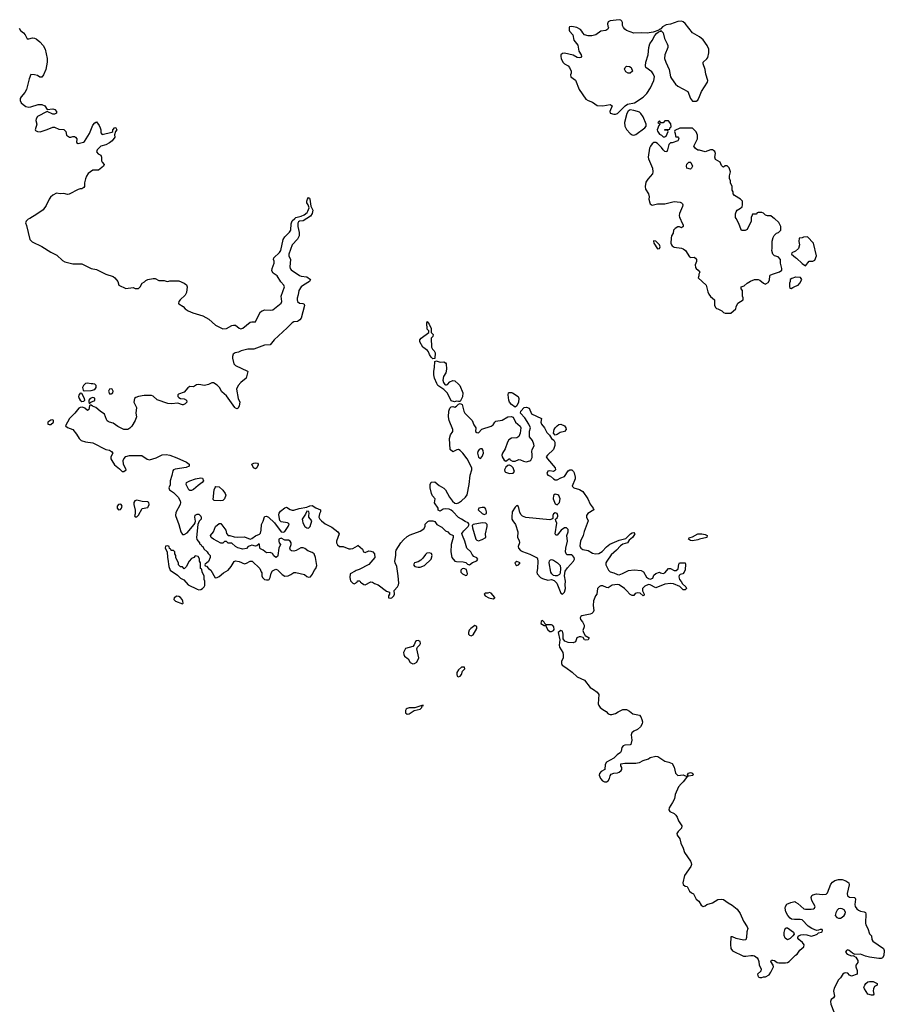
# Model space of a CAD drawing. Header units: inches. Extents: x 2106670 to 2322961, y 36024 to 224899.
# Tile 234 of 256: x 2281508 to 2290971, y 151401 to 162174. Entities that reach past the tile are written whole.
import ezdxf

# ---------------------------------------------------------------- set-up
doc = ezdxf.new("R2010")
doc.units = ezdxf.units.IN
doc.header["$MEASUREMENT"] = 0
for name, color, linetype in [('C2185', 7, 'Continuous'), ('C2186', 7, 'Continuous'), ('C2195', 7, 'Continuous')]:
    doc.layers.add(name, color=color, linetype=linetype)

msp = doc.modelspace()

# ---------------------------------------------------------------- linework, layer by layer
at = {"layer": 'C2185', "color": 5}
for points, elevation in [([(2281618, 160000), (2281601, 159990), (2281578, 159970), (2281571, 159950), (2281583, 159923), (2281621, 159770), (2281644, 159744), (2281750, 159694), (2281851, 159630), (2281916, 159596), (2281978, 159538), (2282004, 159524), (2282090, 159503), (2282190, 159503), (2282290, 159451), (2282350, 159439), (2282450, 159388), (2282530, 159363), (2282551, 159350), (2282581, 159310), (2282592, 159270), (2282670, 159231), (2282750, 159242), (2282772, 159232), (2282810, 159232), (2282828, 159250), (2282848, 159290), (2282875, 159305), (2282890, 159322), (2282910, 159331), (2282970, 159342), (2282990, 159342), (2283030, 159322), (2283090, 159322), (2283112, 159312), (2283130, 159311), (2283150, 159318), (2283250, 159315), (2283310, 159291), (2283334, 159274), (2283343, 159250), (2283334, 159190), (2283320, 159160), (2283263, 159110), (2283251, 159090), (2283247, 159070), (2283250, 159066), (2283296, 159036), (2283321, 159010), (2283351, 158990), (2283405, 158965), (2283513, 158933), (2283577, 158897), (2283650, 158830), (2283730, 158792), (2283770, 158795), (2283830, 158827), (2283850, 158833), (2283870, 158830), (2283910, 158799), (2283930, 158793), (2283950, 158800), (2284030, 158863), (2284050, 158867), (2284090, 158867), (2284129, 158951), (2284144, 158976), (2284161, 158990), (2284190, 158999), (2284250, 158996), (2284279, 159001), (2284369, 159071), (2284376, 159090), (2284371, 159150), (2284407, 159250), (2284399, 159270), (2284365, 159305), (2284325, 159370), (2284282, 159402), (2284267, 159427), (2284271, 159450), (2284293, 159510), (2284292, 159532), (2284285, 159550), (2284289, 159570), (2284350, 159626), (2284367, 159650), (2284393, 159770), (2284410, 159798), (2284462, 159850), (2284475, 159870), (2284478, 159942), (2284490, 159972), (2284519, 160000)], 20), ([(2284652, 160000), (2284610, 159975), (2284571, 159969), (2284558, 159962), (2284551, 159949), (2284551, 159910), (2284567, 159847), (2284568, 159810), (2284550, 159774), (2284490, 159710), (2284454, 159610), (2284453, 159590), (2284472, 159550), (2284465, 159470), (2284469, 159450), (2284478, 159438), (2284570, 159376), (2284590, 159369), (2284650, 159361), (2284691, 159330), (2284681, 159310), (2284613, 159270), (2284589, 159250), (2284562, 159210), (2284556, 159164), (2284546, 159126), (2284545, 159110), (2284550, 159091), (2284570, 159074), (2284607, 159067), (2284620, 159060), (2284625, 159045), (2284588, 158910), (2284575, 158890), (2284561, 158879), (2284547, 158873), (2284510, 158868), (2284490, 158858), (2284437, 158803), (2284293, 158670), (2284250, 158616), (2284188, 158612), (2284070, 158568), (2284005, 158570), (2283934, 158550), (2283903, 158537), (2283865, 158530), (2283844, 158516), (2283836, 158490), (2283837, 158470), (2283851, 158410), (2283871, 158390), (2284002, 158330), (2284004, 158324), (2283987, 158250), (2283930, 158203), (2283898, 158170), (2283883, 158130), (2283898, 158030), (2283916, 157990), (2283911, 157949), (2283898, 157922), (2283890, 157918), (2283870, 157922), (2283862, 157930), (2283770, 158059), (2283722, 158102), (2283694, 158150), (2283670, 158174), (2283630, 158202), (2283610, 158202), (2283576, 158184), (2283545, 158175), (2283530, 158172), (2283470, 158184), (2283442, 158179), (2283410, 158158), (2283370, 158159), (2283350, 158146), (2283310, 158097), (2283245, 158075), (2283240, 158070), (2283241, 158050), (2283250, 158041), (2283270, 158030), (2283310, 158027), (2283335, 158010), (2283336, 157990), (2283319, 157970), (2283299, 157961), (2283290, 157960), (2283238, 157978), (2283170, 157972), (2283130, 157975), (2283014, 158014), (2282970, 158053), (2282950, 158063), (2282870, 158062), (2282810, 158052), (2282779, 158041), (2282766, 158030), (2282759, 157990), (2282787, 157930), (2282779, 157870), (2282787, 157830), (2282771, 157790), (2282735, 157725), (2282715, 157705), (2282691, 157689), (2282650, 157689), (2282582, 157722), (2282530, 157761), (2282490, 157769), (2282477, 157777), (2282465, 157785), (2282458, 157798), (2282437, 157857), (2282389, 157890), (2282342, 157930), (2282305, 157945), (2282290, 157958), (2282282, 157958), (2282272, 157948), (2282265, 157910), (2282250, 157899), (2282223, 157923), (2282195, 157935), (2282170, 157932), (2282157, 157923), (2282112, 157868), (2282054, 157810), (2282011, 157730), (2282033, 157713), (2282091, 157690), (2282130, 157639), (2282159, 157590), (2282183, 157570), (2282230, 157555), (2282310, 157543), (2282453, 157473), (2282490, 157463), (2282515, 157450), (2282527, 157430), (2282506, 157390), (2282506, 157370), (2282516, 157350), (2282545, 157305), (2282601, 157261), (2282630, 157232), (2282650, 157230), (2282673, 157250), (2282645, 157310), (2282641, 157350), (2282648, 157370), (2282670, 157395), (2282710, 157406), (2282845, 157405), (2282904, 157364), (2282930, 157359), (2283001, 157379), (2283066, 157414), (2283110, 157417), (2283150, 157411), (2283230, 157379), (2283333, 157333), (2283362, 157310), (2283365, 157290), (2283330, 157273), (2283210, 157255), (2283193, 157247), (2283183, 157237), (2283174, 157186), (2283155, 157130), (2283157, 157084), (2283139, 157050), (2283147, 157030), (2283190, 157000), (2283242, 156950), (2283265, 156910), (2283268, 156890), (2283263, 156870), (2283219, 156781), (2283215, 156750), (2283250, 156650), (2283272, 156572), (2283290, 156543), (2283310, 156541), (2283340, 156560), (2283418, 156650), (2283429, 156670), (2283433, 156687), (2283424, 156730), (2283430, 156752), (2283450, 156765), (2283470, 156765), (2283490, 156742), (2283495, 156730), (2283493, 156710), (2283474, 156686), (2283458, 156650), (2283444, 156510), (2283448, 156488), (2283475, 156450), (2283478, 156438), (2283491, 156430), (2283497, 156417), (2283511, 156410), (2283525, 156385), (2283562, 156350), (2283572, 156332), (2283594, 156310), (2283592, 156288), (2283573, 156247), (2283553, 156227), (2283538, 156222), (2283534, 156210), (2283538, 156198), (2283553, 156193), (2283574, 156170), (2283602, 156150), (2283646, 156066), (2283670, 156071), (2283690, 156083), (2283739, 156121), (2283789, 156150), (2283824, 156190), (2283855, 156245), (2283870, 156252), (2283910, 156246), (2283970, 156221), (2283990, 156226), (2284030, 156251), (2284051, 156251), (2284138, 156170), (2284150, 156134), (2284160, 156120), (2284158, 156090), (2284165, 156070), (2284187, 156050), (2284210, 156044), (2284230, 156045), (2284237, 156050), (2284249, 156070), (2284261, 156119), (2284275, 156145), (2284310, 156161), (2284330, 156156), (2284382, 156102), (2284410, 156086), (2284447, 156090), (2284477, 156103), (2284510, 156124), (2284530, 156125), (2284624, 156104), (2284650, 156083), (2284670, 156075), (2284690, 156079), (2284714, 156106), (2284732, 156148), (2284750, 156171), (2284759, 156201), (2284747, 156290), (2284730, 156330), (2284710, 156346), (2284663, 156363), (2284630, 156388), (2284610, 156395), (2284585, 156395), (2284534, 156366), (2284510, 156360), (2284484, 156364), (2284474, 156370), (2284464, 156390), (2284480, 156430), (2284478, 156450), (2284468, 156468), (2284450, 156480), (2284410, 156480), (2284370, 156500), (2284346, 156490), (2284343, 156470), (2284348, 156450), (2284363, 156430), (2284344, 156390), (2284334, 156310), (2284330, 156302), (2284310, 156289), (2284290, 156309), (2284274, 156334), (2284250, 156344), (2284210, 156341), (2284174, 156370), (2284143, 156383), (2284135, 156390), (2284134, 156430), (2284130, 156438), (2284102, 156418), (2284090, 156415), (2284050, 156424), (2284030, 156419), (2284010, 156409), (2283990, 156389), (2283950, 156379), (2283894, 156394), (2283869, 156409), (2283830, 156446), (2283790, 156446), (2283770, 156466), (2283750, 156466), (2283730, 156446), (2283710, 156448), (2283629, 156490), (2283605, 156510), (2283598, 156530), (2283628, 156572), (2283651, 156629), (2283690, 156661), (2283710, 156663), (2283766, 156590), (2283771, 156551), (2283790, 156532), (2283810, 156531), (2283855, 156515), (2283890, 156511), (2283970, 156517), (2284030, 156491), (2284050, 156496), (2284090, 156527), (2284134, 156545), (2284144, 156556), (2284152, 156588), (2284154, 156650), (2284173, 156687), (2284187, 156733), (2284190, 156738), (2284210, 156741), (2284231, 156730), (2284298, 156670), (2284370, 156572), (2284394, 156566), (2284410, 156573), (2284448, 156630), (2284456, 156656), (2284447, 156667), (2284438, 156670), (2284370, 156678), (2284354, 156694), (2284345, 156755), (2284347, 156773), (2284364, 156796), (2284410, 156832), (2284430, 156842), (2284470, 156814), (2284490, 156807), (2284510, 156807), (2284566, 156826), (2284650, 156842), (2284684, 156856), (2284710, 156858), (2284750, 156833), (2284801, 156810), (2284802, 156790), (2284790, 156769), (2284784, 156730), (2284793, 156710), (2284810, 156691), (2284850, 156657), (2284923, 156623), (2284991, 156570), (2285005, 156550), (2284975, 156470), (2284974, 156450), (2284987, 156427), (2285010, 156411), (2285050, 156410), (2285110, 156386), (2285130, 156385), (2285153, 156387), (2285204, 156416), (2285210, 156423), (2285261, 156381), (2285272, 156350), (2285290, 156344), (2285330, 156361), (2285350, 156359), (2285372, 156350), (2285391, 156330), (2285395, 156290), (2285330, 156213), (2285222, 156158), (2285190, 156148), (2285181, 156139), (2285127, 156110), (2285121, 156070), (2285130, 156034), (2285154, 156010), (2285170, 156002), (2285202, 156018), (2285207, 156033), (2285230, 156034), (2285238, 156018), (2285250, 156014), (2285273, 155993), (2285290, 155992), (2285350, 156022), (2285370, 156018), (2285390, 156005), (2285430, 155991), (2285521, 155921), (2285555, 155910), (2285556, 155890), (2285545, 155870), (2285546, 155850), (2285564, 155844), (2285581, 155850), (2285603, 155870), (2285612, 155890), (2285606, 155930), (2285643, 155970), (2285653, 155990), (2285656, 156010), (2285652, 156090), (2285636, 156190), (2285617, 156230), (2285613, 156250), (2285625, 156310), (2285624, 156350), (2285629, 156370), (2285679, 156450), (2285710, 156483), (2285750, 156518), (2285782, 156538), (2285890, 156578), (2285930, 156602), (2285946, 156630), (2285947, 156653), (2285976, 156684), (2285990, 156692), (2286030, 156692), (2286050, 156682), (2286074, 156650), (2286130, 156622), (2286170, 156582), (2286194, 156570), (2286214, 156550), (2286251, 156531), (2286251, 156510), (2286231, 156430), (2286227, 156350), (2286237, 156290), (2286270, 156251), (2286290, 156244), (2286363, 156243), (2286390, 156235), (2286410, 156218), (2286430, 156211), (2286464, 156236), (2286510, 156252), (2286524, 156270), (2286510, 156286), (2286480, 156300), (2286461, 156321), (2286445, 156350), (2286401, 156390), (2286381, 156470), (2286353, 156530), (2286349, 156551), (2286370, 156582), (2286418, 156630), (2286428, 156650), (2286418, 156670), (2286382, 156682), (2286342, 156710), (2286310, 156726), (2286250, 156794), (2286230, 156809), (2286210, 156817), (2286170, 156821), (2286143, 156817), (2286110, 156798), (2286090, 156806), (2286089, 156830), (2286049, 156889), (2286055, 156930), (2286026, 156966), (2286014, 156990), (2286001, 157050), (2286002, 157090), (2286010, 157112), (2286050, 157118), (2286098, 157078), (2286150, 157047), (2286167, 157030), (2286211, 156950), (2286245, 156905), (2286270, 156884), (2286290, 156882), (2286310, 156888), (2286344, 156910), (2286389, 156950), (2286404, 156976), (2286429, 157090), (2286440, 157190), (2286456, 157250), (2286457, 157270), (2286406, 157370), (2286360, 157430), (2286330, 157461), (2286310, 157470), (2286292, 157468), (2286250, 157445), (2286221, 157470), (2286212, 157590), (2286224, 157630), (2286247, 157670), (2286247, 157690), (2286209, 157790), (2286203, 157830), (2286204, 157890), (2286217, 157923), (2286230, 157938), (2286250, 157941), (2286270, 157936), (2286290, 157947), (2286310, 157966), (2286330, 157974), (2286350, 157965), (2286369, 157890), (2286380, 157870), (2286461, 157790), (2286480, 157740), (2286499, 157710), (2286495, 157670), (2286510, 157659), (2286530, 157654), (2286567, 157693), (2286670, 157725), (2286690, 157741), (2286708, 157772), (2286720, 157780), (2286788, 157792), (2286850, 157827), (2286890, 157831), (2286904, 157824), (2286916, 157810), (2286936, 157770), (2286986, 157726), (2286992, 157710), (2286987, 157650), (2286970, 157615), (2286950, 157599), (2286890, 157597), (2286862, 157578), (2286847, 157553), (2286821, 157480), (2286791, 157430), (2286786, 157410), (2286790, 157392), (2286810, 157356), (2286830, 157345), (2286870, 157374), (2286877, 157357), (2286902, 157342), (2286930, 157342), (2286970, 157360), (2286990, 157359), (2287022, 157342), (2287050, 157337), (2287092, 157348), (2287104, 157356), (2287116, 157384), (2287118, 157418), (2287114, 157450), (2287118, 157470), (2287138, 157510), (2287137, 157530), (2287119, 157570), (2287087, 157610), (2287089, 157671), (2287098, 157710), (2287082, 157750), (2287037, 157817), (2286988, 157870), (2286994, 157890), (2287030, 157931), (2287054, 157934), (2287085, 157925), (2287110, 157862), (2287218, 157810), (2287211, 157770), (2287218, 157750), (2287251, 157710), (2287276, 157656), (2287308, 157628), (2287330, 157591), (2287354, 157574), (2287365, 157550), (2287366, 157514), (2287351, 157470), (2287286, 157410), (2287271, 157390), (2287283, 157370), (2287367, 157270), (2287371, 157250), (2287363, 157237), (2287350, 157229), (2287310, 157237), (2287290, 157235), (2287278, 157210), (2287288, 157190), (2287319, 157179), (2287350, 157151), (2287370, 157141), (2287390, 157138), (2287430, 157161), (2287470, 157176), (2287510, 157236), (2287530, 157247), (2287550, 157247), (2287570, 157231), (2287577, 157217), (2287588, 157170), (2287588, 157150), (2287556, 157070), (2287561, 157061), (2287572, 157050), (2287635, 157035), (2287670, 157011), (2287725, 156930), (2287750, 156872), (2287785, 156830), (2287791, 156810), (2287728, 156772), (2287712, 156750), (2287713, 156730), (2287731, 156690), (2287685, 156575), (2287674, 156530), (2287646, 156470), (2287638, 156418), (2287650, 156390), (2287670, 156377), (2287730, 156366), (2287776, 156336), (2287810, 156329), (2287846, 156334), (2287884, 156356), (2287930, 156406), (2287966, 156434), (2288070, 156479), (2288142, 156498), (2288194, 156550), (2288210, 156560), (2288230, 156563), (2288239, 156550), (2288229, 156530), (2288214, 156510), (2288180, 156480), (2288159, 156450), (2288110, 156436), (2288083, 156417), (2288041, 156370), (2287980, 156320), (2287933, 156250), (2287923, 156230), (2287923, 156210), (2287952, 156152), (2287970, 156132), (2288010, 156123), (2288050, 156103), (2288070, 156101), (2288107, 156113), (2288170, 156149), (2288235, 156155), (2288310, 156147), (2288334, 156134), (2288370, 156076), (2288390, 156059), (2288410, 156052), (2288436, 156064), (2288450, 156096), (2288470, 156114), (2288510, 156128), (2288521, 156121), (2288550, 156115), (2288570, 156120), (2288610, 156168), (2288630, 156168), (2288670, 156147), (2288694, 156146), (2288713, 156167), (2288722, 156218), (2288730, 156231), (2288790, 156231), (2288796, 156216), (2288790, 156155), (2288781, 156130), (2288766, 156110), (2288738, 156102), (2288726, 156094), (2288722, 156078), (2288731, 156050), (2288746, 156026), (2288763, 156003), (2288799, 155970), (2288807, 155950), (2288790, 155937), (2288770, 155937), (2288734, 155974), (2288663, 156003), (2288630, 156006), (2288570, 155996), (2288470, 155958), (2288410, 155991), (2288390, 155994), (2288350, 155975), (2288326, 155950), (2288323, 155923), (2288344, 155890), (2288344, 155876), (2288330, 155870), (2288298, 155898), (2288270, 155903), (2288246, 155894), (2288230, 155873), (2288210, 155872), (2288190, 155884), (2288151, 155930), (2288128, 155950), (2288070, 155989), (2288050, 155993), (2287993, 155987), (2287950, 155959), (2287930, 155960), (2287890, 155978), (2287870, 155979), (2287853, 155973), (2287833, 155950), (2287826, 155890), (2287809, 155871), (2287790, 155815), (2287783, 155763), (2287792, 155710), (2287786, 155690), (2287770, 155677), (2287751, 155669), (2287661, 155650), (2287650, 155645), (2287643, 155630), (2287647, 155610), (2287666, 155586), (2287685, 155550), (2287685, 155530), (2287672, 155490), (2287677, 155470), (2287697, 155437), (2287741, 155410), (2287731, 155390), (2287705, 155385), (2287690, 155389), (2287674, 155414), (2287650, 155420), (2287630, 155420), (2287606, 155410), (2287590, 155365), (2287564, 155356), (2287510, 155358), (2287475, 155375), (2287458, 155398), (2287458, 155450), (2287450, 155483), (2287429, 155491), (2287403, 155470), (2287421, 155390), (2287411, 155330), (2287415, 155310), (2287451, 155250), (2287457, 155223), (2287458, 155190), (2287438, 155150), (2287438, 155130), (2287445, 155110), (2287487, 155087), (2287555, 155035), (2287610, 154985), (2287688, 154948), (2287750, 154866), (2287790, 154846), (2287830, 154816), (2287847, 154790), (2287838, 154690), (2287845, 154670), (2287861, 154650), (2287890, 154626), (2287926, 154606), (2287950, 154578), (2287971, 154571), (2287990, 154571), (2288030, 154584), (2288058, 154602), (2288110, 154625), (2288150, 154625), (2288181, 154610), (2288220, 154580), (2288290, 154563), (2288306, 154546), (2288318, 154518), (2288324, 154490), (2288322, 154470), (2288302, 154438), (2288270, 154407), (2288230, 154389), (2288207, 154370), (2288201, 154350), (2288208, 154290), (2288196, 154244), (2288190, 154238), (2288130, 154236), (2288112, 154228), (2288097, 154210), (2288092, 154170), (2288083, 154157), (2288046, 154130), (2288010, 154095), (2287931, 154049), (2287916, 154024), (2287911, 153970), (2287873, 153947), (2287854, 153926), (2287851, 153909), (2287866, 153870), (2287887, 153847), (2287910, 153834), (2287930, 153836), (2287950, 153847), (2287962, 153870), (2287970, 153900), (2287982, 153918), (2288010, 153930), (2288050, 153934), (2288070, 153942), (2288090, 153959), (2288098, 153970), (2288098, 153990), (2288089, 154011), (2288089, 154031), (2288130, 154039), (2288250, 154039), (2288270, 154043), (2288290, 154048), (2288330, 154070), (2288390, 154088), (2288410, 154101), (2288470, 154114), (2288492, 154112), (2288570, 154061), (2288614, 154050), (2288650, 154034), (2288670, 153994), (2288686, 153930), (2288710, 153906), (2288770, 153912), (2288810, 153894), (2288818, 153898), (2288770, 153834), (2288746, 153814), (2288720, 153780), (2288683, 153697), (2288673, 153650), (2288652, 153608), (2288615, 153550), (2288611, 153530), (2288625, 153510), (2288670, 153487), (2288690, 153470), (2288704, 153450), (2288717, 153410), (2288755, 153355), (2288753, 153327), (2288715, 153290), (2288702, 153270), (2288704, 153250), (2288734, 153210), (2288744, 153164), (2288771, 153110), (2288783, 153063), (2288848, 152968), (2288856, 152950), (2288859, 152930), (2288855, 152910), (2288784, 152810), (2288766, 152730), (2288771, 152711), (2288790, 152692), (2288812, 152690), (2288840, 152640), (2288860, 152620), (2288882, 152610), (2288912, 152552), (2288942, 152530), (2288966, 152486), (2288977, 152477), (2288990, 152471), (2289010, 152478), (2289029, 152491), (2289089, 152511), (2289150, 152546), (2289190, 152551), (2289210, 152547), (2289263, 152510), (2289307, 152487), (2289362, 152442), (2289393, 152393), (2289431, 152310), (2289471, 152250), (2289476, 152230), (2289468, 152192), (2289463, 152130), (2289455, 152105), (2289430, 152101), (2289350, 152121), (2289310, 152140), (2289290, 152139), (2289286, 152054), (2289292, 152010), (2289310, 151985), (2289430, 151929), (2289454, 151926), (2289510, 151936), (2289535, 151935), (2289551, 151931), (2289578, 151910), (2289591, 151890), (2289598, 151870), (2289602, 151830), (2289622, 151790), (2289618, 151762), (2289582, 151730), (2289590, 151702), (2289610, 151694), (2289630, 151694), (2289650, 151702), (2289670, 151702), (2289710, 151722), (2289730, 151752), (2289757, 151810), (2289755, 151830), (2289728, 151870), (2289738, 151882), (2289750, 151885), (2289770, 151879), (2289799, 151859), (2289815, 151855), (2289890, 151856), (2289910, 151860), (2289931, 151869), (2289979, 151921), (2290000, 151937)], 20), ([(2288735, 160000), (2288755, 159955), (2288771, 159930), (2288771, 159910), (2288750, 159898), (2288730, 159908), (2288710, 159908), (2288682, 159890), (2288665, 159870), (2288660, 159840), (2288642, 159810), (2288637, 159783), (2288636, 159730), (2288641, 159710), (2288650, 159698), (2288670, 159686), (2288750, 159675), (2288770, 159667), (2288795, 159650), (2288840, 159580), (2288852, 159572), (2288890, 159576), (2288906, 159566), (2288914, 159550), (2288915, 159530), (2288901, 159490), (2288903, 159463), (2288911, 159451), (2288934, 159434), (2288951, 159410), (2288942, 159390), (2288942, 159370), (2288934, 159350), (2289021, 159270), (2289038, 159198), (2289051, 159171), (2289067, 159147), (2289111, 159110), (2289112, 159052), (2289124, 159024), (2289133, 159013), (2289150, 159012), (2289194, 158990), (2289212, 158972), (2289230, 158962), (2289290, 158962), (2289346, 159010), (2289348, 159032), (2289369, 159071), (2289426, 159110), (2289426, 159130), (2289418, 159150), (2289418, 159210), (2289406, 159230), (2289406, 159250), (2289438, 159262), (2289469, 159291), (2289506, 159314), (2289550, 159331), (2289590, 159331), (2289610, 159325), (2289650, 159292), (2289670, 159282), (2289676, 159284), (2289700, 159300), (2289716, 159324), (2289718, 159370), (2289723, 159377), (2289746, 159390), (2289823, 159417), (2289848, 159432), (2289848, 159452), (2289834, 159510), (2289835, 159550), (2289810, 159578), (2289770, 159589), (2289750, 159609), (2289741, 159650), (2289745, 159670), (2289745, 159750), (2289753, 159790), (2289766, 159814), (2289790, 159838), (2289814, 159846), (2289838, 159870), (2289838, 159910), (2289815, 159955), (2289770, 159998), (2289766, 160000)], 40), ([(2289512, 160000), (2289512, 159970), (2289470, 159878), (2289448, 159868), (2289407, 159867), (2289375, 159950), (2289348, 160000)], 40), ([(2290000, 159640), (2290000, 159640), (2289958, 159622), (2289954, 159610), (2290000, 159573)], 40), ([(2290000, 159357), (2289957, 159343), (2289942, 159330), (2289942, 159310), (2289932, 159290), (2289933, 159253), (2289938, 159238), (2289950, 159234), (2289970, 159242), (2290000, 159257)], 40), ([(2290000, 152327), (2289987, 152327), (2289954, 152334), (2289942, 152342), (2289914, 152374), (2289892, 152412), (2289886, 152454), (2289889, 152471), (2289905, 152495), (2289946, 152514), (2289990, 152524), (2290000, 152518)], 20)]:
    msp.add_lwpolyline(points, dxfattribs=dict(at, elevation=elevation))
for points, elevation in [([(2288450, 159755), (2288445, 159750), (2288447, 159730), (2288490, 159666), (2288510, 159672), (2288516, 159690), (2288509, 159710), (2288490, 159734), (2288470, 159749)], 40), ([(2286030, 158464), (2286010, 158481), (2285993, 158510), (2285981, 158541), (2285973, 158553), (2285922, 158590), (2285888, 158650), (2285889, 158670), (2285902, 158690), (2285986, 158750), (2285986, 158770), (2285969, 158789), (2285963, 158857), (2285968, 158872), (2285990, 158842), (2286010, 158794), (2286013, 158753), (2286034, 158730), (2286030, 158706), (2286012, 158688), (2286011, 158650), (2286016, 158630), (2286016, 158590), (2286025, 158570), (2286046, 158550), (2286055, 158530), (2286050, 158466)], 20), ([(2286110, 158426), (2286150, 158431), (2286170, 158421), (2286176, 158410), (2286181, 158350), (2286172, 158310), (2286145, 158270), (2286139, 158230), (2286146, 158205), (2286163, 158183), (2286170, 158178), (2286180, 158180), (2286190, 158182), (2286215, 158210), (2286250, 158227), (2286270, 158223), (2286310, 158187), (2286324, 158170), (2286359, 158090), (2286354, 158046), (2286330, 157998), (2286310, 157995), (2286290, 157999), (2286266, 157994), (2286230, 158005), (2286190, 158089), (2286149, 158129), (2286086, 158170), (2286072, 158192), (2286049, 158250), (2286041, 158290), (2286039, 158330), (2286047, 158370), (2286050, 158434), (2286070, 158442), (2286076, 158436)], 20), ([(2282250, 158196), (2282230, 158192), (2282205, 158170), (2282196, 158150), (2282202, 158122), (2282214, 158114), (2282290, 158117), (2282330, 158128), (2282345, 158150), (2282345, 158170), (2282330, 158186), (2282310, 158190), (2282290, 158189)], 20), ([(2282170, 158086), (2282155, 158065), (2282152, 158050), (2282159, 158030), (2282170, 158011), (2282190, 157995), (2282210, 157999), (2282221, 158010), (2282219, 158030), (2282190, 158085)], 20), ([(2282510, 158136), (2282490, 158130), (2282482, 158110), (2282490, 158081), (2282510, 158079), (2282529, 158090), (2282533, 158110), (2282521, 158130)], 20), ([(2286930, 157935), (2286890, 157964), (2286870, 157990), (2286861, 158010), (2286855, 158070), (2286858, 158090), (2286865, 158095), (2286890, 158095), (2286902, 158090), (2286965, 158050), (2286971, 158030), (2286966, 157990), (2286950, 157949)], 20), ([(2282310, 158040), (2282281, 158030), (2282266, 158010), (2282265, 157990), (2282270, 157974), (2282286, 157990), (2282331, 158009), (2282330, 158032)], 20), ([(2281870, 157797), (2281850, 157793), (2281818, 157770), (2281816, 157750), (2281830, 157743), (2281850, 157746), (2281879, 157770), (2281879, 157790)], 20), ([(2287370, 157629), (2287349, 157650), (2287359, 157690), (2287369, 157710), (2287390, 157730), (2287410, 157743), (2287430, 157747), (2287471, 157730), (2287485, 157710), (2287490, 157689), (2287470, 157669), (2287424, 157656), (2287390, 157635)], 20), ([(2286550, 157480), (2286537, 157470), (2286521, 157450), (2286517, 157430), (2286530, 157386), (2286550, 157374), (2286570, 157393), (2286583, 157430), (2286582, 157462), (2286570, 157478)], 20), ([(2284090, 157258), (2284068, 157270), (2284049, 157310), (2284070, 157321), (2284090, 157325), (2284110, 157322), (2284118, 157310), (2284117, 157303), (2284102, 157270)], 20), ([(2286870, 157299), (2286862, 157298), (2286850, 157295), (2286830, 157279), (2286816, 157250), (2286819, 157230), (2286825, 157225), (2286870, 157210), (2286910, 157214), (2286924, 157230), (2286918, 157250), (2286909, 157270), (2286890, 157289)], 20), ([(2283390, 157021), (2283370, 157021), (2283361, 157030), (2283329, 157090), (2283333, 157110), (2283369, 157130), (2283431, 157151), (2283490, 157163), (2283510, 157158), (2283521, 157130), (2283506, 157110), (2283462, 157079), (2283410, 157032)], 20), ([(2283710, 156909), (2283635, 156915), (2283625, 156925), (2283637, 157030), (2283646, 157054), (2283655, 157065), (2283690, 157061), (2283730, 157026), (2283759, 156990), (2283763, 156970), (2283750, 156930), (2283730, 156913)], 20), ([(2287370, 156982), (2287351, 156969), (2287348, 156930), (2287370, 156878), (2287390, 156866), (2287417, 156890), (2287423, 156930), (2287409, 156969), (2287397, 156977)], 20), ([(2282610, 156874), (2282590, 156869), (2282575, 156850), (2282577, 156830), (2282590, 156811), (2282610, 156816), (2282621, 156830), (2282629, 156850), (2282618, 156870)], 20), ([(2282790, 156918), (2282770, 156909), (2282758, 156890), (2282756, 156870), (2282771, 156809), (2282771, 156769), (2282766, 156746), (2282773, 156733), (2282790, 156736), (2282810, 156751), (2282850, 156824), (2282910, 156838), (2282916, 156844), (2282925, 156870), (2282921, 156890), (2282916, 156896), (2282910, 156900), (2282850, 156902)], 20), ([(2286950, 156860), (2286930, 156839), (2286899, 156790), (2286893, 156730), (2286895, 156710), (2286905, 156690), (2286936, 156650), (2286959, 156570), (2286955, 156510), (2286975, 156475), (2286979, 156450), (2286965, 156410), (2286969, 156390), (2286990, 156366), (2287010, 156355), (2287090, 156327), (2287170, 156286), (2287176, 156276), (2287179, 156250), (2287177, 156170), (2287169, 156130), (2287173, 156110), (2287207, 156070), (2287230, 156058), (2287290, 156042), (2287330, 156048), (2287359, 156039), (2287386, 156010), (2287430, 155901), (2287450, 155887), (2287470, 155911), (2287483, 155950), (2287477, 155990), (2287480, 156030), (2287470, 156090), (2287479, 156141), (2287503, 156177), (2287570, 156250), (2287581, 156270), (2287577, 156290), (2287560, 156310), (2287550, 156317), (2287499, 156320), (2287488, 156328), (2287482, 156350), (2287484, 156390), (2287504, 156470), (2287497, 156530), (2287511, 156570), (2287510, 156595), (2287493, 156613), (2287470, 156615), (2287436, 156590), (2287390, 156535), (2287375, 156535), (2287368, 156550), (2287386, 156666), (2287375, 156690), (2287373, 156710), (2287390, 156724), (2287397, 156743), (2287399, 156750), (2287390, 156772), (2287370, 156779), (2287351, 156769), (2287342, 156750), (2287342, 156718), (2287334, 156710), (2287310, 156702), (2287049, 156729), (2287010, 156742), (2286997, 156757), (2286983, 156783), (2286969, 156849)], 20), ([(2284650, 156798), (2284636, 156765), (2284601, 156710), (2284603, 156690), (2284608, 156670), (2284628, 156630), (2284650, 156614), (2284670, 156612), (2284686, 156630), (2284705, 156690), (2284674, 156730), (2284672, 156750), (2284676, 156770), (2284672, 156792)], 20), ([(2286570, 156838), (2286535, 156830), (2286526, 156810), (2286570, 156771), (2286590, 156760), (2286610, 156767), (2286616, 156770), (2286618, 156790), (2286610, 156817), (2286601, 156830), (2286590, 156836)], 20), ([(2286570, 156670), (2286471, 156649), (2286462, 156638), (2286465, 156615), (2286502, 156490), (2286510, 156480), (2286530, 156472), (2286570, 156486), (2286611, 156510), (2286608, 156550), (2286626, 156630), (2286625, 156650), (2286610, 156666)], 20), ([(2288870, 156473), (2288850, 156475), (2288829, 156491), (2288836, 156504), (2288846, 156510), (2288870, 156517), (2288930, 156548), (2288974, 156550), (2289010, 156541), (2289031, 156530), (2289030, 156509), (2288950, 156489), (2288930, 156482)], 20), ([(2283130, 156418), (2283105, 156415), (2283102, 156390), (2283122, 156350), (2283125, 156290), (2283131, 156271), (2283141, 156190), (2283156, 156150), (2283236, 156096), (2283270, 156065), (2283306, 156046), (2283354, 155990), (2283450, 155942), (2283470, 155936), (2283490, 155939), (2283509, 155950), (2283529, 155970), (2283535, 155985), (2283534, 156030), (2283529, 156050), (2283528, 156090), (2283506, 156130), (2283502, 156162), (2283488, 156168), (2283486, 156230), (2283478, 156250), (2283476, 156276), (2283462, 156302), (2283430, 156306), (2283414, 156290), (2283390, 156278), (2283362, 156250), (2283332, 156188), (2283310, 156166), (2283290, 156186), (2283270, 156188), (2283248, 156210), (2283247, 156227), (2283218, 156290), (2283218, 156310), (2283206, 156330), (2283206, 156350), (2283190, 156366), (2283167, 156367), (2283162, 156382), (2283148, 156388), (2283146, 156410)], 20), ([(2285990, 156342), (2285964, 156336), (2285950, 156324), (2285919, 156281), (2285899, 156261), (2285870, 156243), (2285831, 156230), (2285818, 156210), (2285832, 156190), (2285870, 156183), (2285890, 156185), (2285937, 156203), (2286010, 156270), (2286024, 156310), (2286015, 156335)], 20), ([(2286950, 156247), (2286929, 156230), (2286937, 156210), (2286950, 156201), (2286969, 156210), (2286985, 156230)], 20), ([(2287370, 156088), (2287350, 156094), (2287331, 156110), (2287320, 156130), (2287304, 156230), (2287307, 156253), (2287317, 156263), (2287330, 156267), (2287350, 156261), (2287396, 156230), (2287423, 156203), (2287428, 156168), (2287422, 156119), (2287416, 156104), (2287390, 156090)], 20), ([(2286370, 156170), (2286350, 156167), (2286335, 156150), (2286335, 156130), (2286354, 156110), (2286390, 156091), (2286403, 156097), (2286409, 156110), (2286397, 156157)], 20), ([(2286650, 155908), (2286630, 155899), (2286602, 155898), (2286591, 155890), (2286603, 155870), (2286644, 155850), (2286690, 155839), (2286710, 155849), (2286710, 155852), (2286670, 155899)], 20), ([(2283230, 155867), (2283199, 155850), (2283196, 155830), (2283213, 155813), (2283290, 155781), (2283298, 155790), (2283295, 155810), (2283287, 155830), (2283270, 155851), (2283250, 155864)], 20), ([(2287230, 155599), (2287216, 155590), (2287210, 155568), (2287250, 155546), (2287266, 155546), (2287271, 155530), (2287290, 155498), (2287310, 155481), (2287330, 155479), (2287349, 155490), (2287357, 155503), (2287354, 155530), (2287344, 155544), (2287330, 155553), (2287271, 155551), (2287260, 155560), (2287250, 155581)], 20), ([(2286490, 155546), (2286446, 155514), (2286427, 155493), (2286420, 155470), (2286422, 155450), (2286430, 155439), (2286450, 155431), (2286470, 155443), (2286511, 155511), (2286513, 155533)], 20), ([(2285870, 155383), (2285850, 155379), (2285840, 155370), (2285826, 155334), (2285810, 155317), (2285730, 155295), (2285710, 155250), (2285712, 155230), (2285721, 155210), (2285759, 155179), (2285782, 155142), (2285810, 155127), (2285830, 155130), (2285854, 155146), (2285877, 155190), (2285855, 155290), (2285861, 155310), (2285887, 155333), (2285895, 155350), (2285891, 155371)], 20), ([(2286377, 155090), (2286344, 155090), (2286310, 155061), (2286294, 155030), (2286292, 155010), (2286298, 154990), (2286310, 154984), (2286330, 154990), (2286344, 155010), (2286355, 155045), (2286380, 155070)], 20), ([(2285910, 154672), (2285834, 154646), (2285770, 154645), (2285750, 154639), (2285737, 154630), (2285730, 154616), (2285732, 154590), (2285750, 154576), (2285770, 154580), (2285824, 154616), (2285890, 154629), (2285909, 154650), (2285912, 154668), (2285926, 154670)], 20), ([(2288830, 153898), (2288820, 153900), (2288818, 153910), (2288829, 153931), (2288850, 153938), (2288872, 153930), (2288878, 153910), (2288870, 153905)], 20), ([(2289910, 152106), (2289885, 152125), (2289875, 152155), (2289875, 152185), (2289883, 152217), (2289890, 152234), (2289902, 152238), (2289910, 152238), (2289978, 152190), (2289985, 152170), (2289971, 152149), (2289939, 152121)], 20)]:
    msp.add_lwpolyline(points, close=True, dxfattribs=dict(at, elevation=elevation))
at = {"layer": 'C2186', "color": 5, "elevation": 40}
for points in [[(2288070, 162174), (2287970, 162161), (2287950, 162152), (2287942, 162130), (2287944, 162104), (2287951, 162090), (2287945, 162070), (2287923, 162057), (2287870, 162049), (2287812, 162008), (2287770, 161997), (2287730, 161997), (2287690, 162010), (2287670, 162029), (2287659, 162050), (2287645, 162065), (2287604, 162090), (2287550, 162101), (2287526, 162095), (2287521, 162090), (2287521, 162061), (2287527, 162047), (2287561, 162010), (2287573, 161950), (2287616, 161896), (2287628, 161830), (2287653, 161790), (2287656, 161770), (2287650, 161761), (2287630, 161755), (2287610, 161760), (2287566, 161786), (2287470, 161806), (2287450, 161804), (2287431, 161790), (2287431, 161770), (2287434, 161750), (2287451, 161710), (2287470, 161690), (2287510, 161668), (2287526, 161650), (2287542, 161610), (2287543, 161590), (2287536, 161570), (2287541, 161550), (2287593, 161513), (2287632, 161412), (2287705, 161305), (2287729, 161289), (2287776, 161270), (2287830, 161235), (2287890, 161231), (2287970, 161245), (2287991, 161230), (2287966, 161170), (2287972, 161150), (2288010, 161139), (2288030, 161139), (2288050, 161146), (2288133, 161230), (2288159, 161250), (2288236, 161264), (2288330, 161326), (2288372, 161368), (2288413, 161430), (2288449, 161510), (2288454, 161550), (2288443, 161583), (2288425, 161605), (2288362, 161650), (2288357, 161670), (2288361, 161710), (2288387, 161790), (2288392, 161870), (2288405, 161910), (2288432, 161948), (2288459, 162001), (2288477, 162023), (2288498, 162042), (2288526, 162050), (2288526, 162054), (2288550, 162031), (2288567, 161967), (2288596, 161910), (2288602, 161890), (2288601, 161870), (2288570, 161788), (2288566, 161750), (2288578, 161710), (2288616, 161630), (2288631, 161550), (2288641, 161530), (2288687, 161467), (2288710, 161447), (2288822, 161390), (2288851, 161311), (2288870, 161282), (2288910, 161282), (2288930, 161292), (2288950, 161332), (2288970, 161390), (2289034, 161490), (2289039, 161510), (2289017, 161577), (2289009, 161630), (2288988, 161690), (2288990, 161711), (2289030, 161746), (2289039, 161761), (2289052, 161810), (2289052, 161830), (2289049, 161850), (2289032, 161890), (2288990, 161953), (2288950, 161985), (2288870, 162029), (2288793, 162133), (2288770, 162149), (2288750, 162157), (2288710, 162156), (2288630, 162126), (2288584, 162116), (2288544, 162096), (2288526, 162074), (2288514, 162070), (2288514, 162066), (2288502, 162058), (2288443, 162037), (2288376, 162025), (2288310, 162032), (2288230, 162028), (2288150, 162057), (2288130, 162070), (2288115, 162090), (2288107, 162110), (2288104, 162144), (2288098, 162158), (2288089, 162169)], [(2288169, 161589), (2288143, 161603), (2288139, 161610), (2288129, 161631), (2288134, 161650), (2288150, 161666), (2288183, 161663), (2288201, 161650), (2288216, 161610), (2288190, 161589)], [(2288190, 161186), (2288166, 161174), (2288153, 161147), (2288129, 161050), (2288130, 161010), (2288151, 160971), (2288190, 160928), (2288210, 160915), (2288230, 160910), (2288250, 160919), (2288350, 160990), (2288363, 161010), (2288364, 161030), (2288332, 161112), (2288308, 161148), (2288290, 161162), (2288270, 161170), (2288230, 161181)], [(2288610, 161066), (2288570, 161066), (2288550, 161046), (2288526, 161046), (2288510, 161066), (2288494, 161050), (2288514, 161034), (2288514, 161030), (2288504, 161016), (2288485, 160970), (2288490, 160954), (2288510, 160922), (2288534, 160910), (2288550, 160894), (2288570, 160894), (2288582, 160898), (2288606, 160950), (2288602, 160962), (2288570, 160966), (2288566, 160970), (2288570, 160974), (2288610, 160974), (2288622, 160978), (2288627, 160993), (2288638, 161002), (2288636, 161036)], [(2288850, 160538), (2288809, 160550), (2288805, 160570), (2288810, 160594), (2288830, 160614), (2288850, 160614), (2288854, 160610), (2288872, 160570), (2288862, 160550)]]:
    msp.add_lwpolyline(points, close=True, dxfattribs=at)
at = {"layer": 'C2186', "color": 5}
for points, elevation in [([(2281501, 162081), (2281517, 162057), (2281551, 162030), (2281567, 162010), (2281590, 161965), (2281610, 161963), (2281650, 161974), (2281670, 161971), (2281690, 161964), (2281730, 161933), (2281765, 161890), (2281788, 161850), (2281811, 161751), (2281810, 161710), (2281794, 161630), (2281770, 161569), (2281750, 161544), (2281730, 161545), (2281702, 161562), (2281670, 161572), (2281630, 161573), (2281612, 161528), (2281584, 161410), (2281564, 161376), (2281523, 161330), (2281514, 161310), (2281515, 161290), (2281526, 161266), (2281546, 161246), (2281574, 161226), (2281610, 161217), (2281630, 161219), (2281710, 161245), (2281750, 161245), (2281782, 161230), (2281810, 161192), (2281870, 161198), (2281892, 161190), (2281911, 161170), (2281911, 161150), (2281890, 161139), (2281870, 161139), (2281810, 161169), (2281704, 161116), (2281687, 161090), (2281686, 161070), (2281695, 161030), (2281678, 160970), (2281682, 160962), (2281705, 160950), (2281732, 160948), (2281810, 160973), (2281870, 160999), (2281890, 160999), (2281936, 160976), (2281992, 160972), (2282014, 160950), (2282022, 160910), (2282030, 160902), (2282054, 160890), (2282070, 160888), (2282090, 160895), (2282110, 160896), (2282119, 160890), (2282133, 160870), (2282131, 160830), (2282150, 160819), (2282207, 160833), (2282218, 160842), (2282274, 160930), (2282310, 161019), (2282330, 161045), (2282350, 161056), (2282377, 161017), (2282390, 160990), (2282397, 160970), (2282397, 160937), (2282410, 160919), (2282518, 160942), (2282529, 160951), (2282529, 160970), (2282550, 160993), (2282562, 160990), (2282571, 160970), (2282556, 160950), (2282546, 160914), (2282548, 160890), (2282522, 160850), (2282490, 160825), (2282450, 160806), (2282397, 160790), (2282357, 160750), (2282348, 160728), (2282366, 160705), (2282398, 160690), (2282405, 160670), (2282405, 160630), (2282410, 160614), (2282432, 160590), (2282425, 160570), (2282370, 160529), (2282310, 160526), (2282259, 160490), (2282239, 160461), (2282228, 160432), (2282219, 160390), (2282218, 160350), (2282210, 160338), (2282190, 160324), (2282170, 160324), (2282150, 160317), (2282050, 160265), (2282030, 160262), (2281990, 160272), (2281950, 160270), (2281910, 160275), (2281870, 160254), (2281847, 160233), (2281830, 160210), (2281798, 160142), (2281765, 160095), (2281695, 160045), (2281618, 160000)], 20), ([(2289348, 160000), (2289342, 160010), (2289342, 160050), (2289348, 160070), (2289362, 160090), (2289398, 160110), (2289414, 160126), (2289419, 160150), (2289419, 160190), (2289398, 160210), (2289330, 160249), (2289318, 160270), (2289318, 160290), (2289306, 160310), (2289306, 160350), (2289286, 160390), (2289286, 160410), (2289276, 160436), (2289276, 160464), (2289288, 160510), (2289274, 160554), (2289250, 160575), (2289230, 160574), (2289210, 160562), (2289204, 160564), (2289190, 160578), (2289175, 160615), (2289124, 160644), (2289116, 160670), (2289124, 160710), (2289115, 160730), (2289103, 160743), (2289090, 160749), (2289070, 160749), (2289009, 160729), (2288950, 160746), (2288930, 160746), (2288903, 160763), (2288888, 160790), (2288928, 160870), (2288926, 160910), (2288910, 160946), (2288870, 160986), (2288733, 160987), (2288678, 160962), (2288674, 160950), (2288682, 160930), (2288684, 160904), (2288690, 160894), (2288710, 160894), (2288720, 160880), (2288722, 160870), (2288712, 160850), (2288648, 160828), (2288632, 160828), (2288612, 160808), (2288599, 160750), (2288590, 160729), (2288570, 160733), (2288550, 160750), (2288534, 160774), (2288490, 160819), (2288470, 160829), (2288450, 160829), (2288430, 160814), (2288411, 160790), (2288402, 160770), (2288386, 160670), (2288390, 160650), (2288433, 160550), (2288439, 160510), (2288433, 160487), (2288381, 160430), (2288362, 160398), (2288354, 160350), (2288358, 160318), (2288391, 160270), (2288396, 160235), (2288393, 160210), (2288403, 160170), (2288410, 160159), (2288430, 160144), (2288490, 160159), (2288570, 160159), (2288670, 160184), (2288736, 160176), (2288752, 160170), (2288761, 160161), (2288766, 160150), (2288761, 160130), (2288728, 160052), (2288727, 160030), (2288731, 160010), (2288735, 160000)], 40), ([(2284519, 160000), (2284530, 160011), (2284590, 160025), (2284621, 160039), (2284654, 160066), (2284662, 160078), (2284676, 160116), (2284664, 160150), (2284652, 160170), (2284650, 160190), (2284657, 160210), (2284670, 160227), (2284681, 160221), (2284685, 160210), (2284694, 160134), (2284716, 160090), (2284710, 160054), (2284690, 160023), (2284652, 160000)], 20), ([(2289766, 160000), (2289750, 160008), (2289730, 160028), (2289691, 160029), (2289670, 160035), (2289650, 160058), (2289630, 160066), (2289590, 160066), (2289578, 160062), (2289570, 160046), (2289530, 160046), (2289524, 160036), (2289512, 160010), (2289512, 160000)], 40)]:
    msp.add_lwpolyline(points, dxfattribs=dict(at, elevation=elevation))
at = {"layer": 'C2195', "color": 5}
for points, elevation in [([(2290000, 159573), (2290010, 159565), (2290070, 159506), (2290110, 159482), (2290150, 159531), (2290190, 159531), (2290210, 159542), (2290229, 159590), (2290195, 159730), (2290130, 159798), (2290085, 159795), (2290070, 159786), (2290038, 159782), (2290034, 159746), (2290041, 159710), (2290031, 159670), (2290000, 159640)], 40), ([(2290000, 159257), (2290029, 159271), (2290048, 159290), (2290068, 159330), (2290054, 159354), (2290002, 159358), (2290000, 159357)], 40), ([(2290000, 152518), (2290024, 152504), (2290090, 152447), (2290110, 152441), (2290170, 152441), (2290195, 152445), (2290208, 152452), (2290215, 152470), (2290177, 152537), (2290172, 152570), (2290179, 152590), (2290190, 152599), (2290230, 152611), (2290296, 152604), (2290333, 152607), (2290350, 152622), (2290384, 152716), (2290402, 152738), (2290430, 152756), (2290470, 152765), (2290510, 152765), (2290550, 152750), (2290582, 152730), (2290588, 152708), (2290566, 152614), (2290569, 152589), (2290590, 152573), (2290650, 152571), (2290654, 152550), (2290647, 152493), (2290652, 152470), (2290670, 152447), (2290690, 152432), (2290710, 152421), (2290752, 152412), (2290765, 152405), (2290770, 152390), (2290764, 152290), (2290768, 152270), (2290791, 152230), (2290810, 152172), (2290831, 152151), (2290834, 152110), (2290847, 152090), (2290961, 152010), (2290971, 151989), (2290964, 151936), (2290952, 151910), (2290937, 151903), (2290910, 151902), (2290810, 151915), (2290766, 151926), (2290710, 151948), (2290646, 151946), (2290646, 151950), (2290621, 151961), (2290588, 151990), (2290570, 151996), (2290558, 151990), (2290547, 151970), (2290565, 151950), (2290610, 151932), (2290634, 151934), (2290634, 151930), (2290658, 151918), (2290680, 151880), (2290680, 151860), (2290658, 151830), (2290658, 151810), (2290672, 151770), (2290672, 151730), (2290610, 151709), (2290590, 151721), (2290570, 151742), (2290550, 151745), (2290530, 151740), (2290517, 151730), (2290490, 151690), (2290471, 151670), (2290423, 151577), (2290416, 151544), (2290424, 151490), (2290415, 151470), (2290390, 151452), (2290383, 151430), (2290384, 151404), (2290419, 151319)], 20), ([(2290000, 151937), (2290016, 151950), (2290046, 151994), (2290089, 152030), (2290094, 152050), (2290077, 152077), (2290036, 152110), (2290026, 152126), (2290025, 152135), (2290035, 152150), (2290059, 152160), (2290090, 152166), (2290122, 152162), (2290170, 152147), (2290210, 152159), (2290236, 152170), (2290250, 152181), (2290284, 152190), (2290290, 152195), (2290295, 152210), (2290290, 152218), (2290270, 152221), (2290250, 152211), (2290230, 152208), (2290177, 152230), (2290136, 152256), (2290070, 152325), (2290050, 152329), (2290000, 152327)], 20)]:
    msp.add_lwpolyline(points, dxfattribs=dict(at, elevation=elevation))
at = {"layer": 'C2195', "color": 5, "elevation": 20}
for points in [[(2290490, 152449), (2290470, 152444), (2290454, 152430), (2290439, 152401), (2290434, 152374), (2290450, 152350), (2290470, 152344), (2290490, 152344), (2290510, 152354), (2290530, 152373), (2290544, 152390), (2290547, 152410), (2290530, 152435), (2290510, 152446)], [(2290830, 151501), (2290790, 151513), (2290753, 151570), (2290748, 151590), (2290757, 151610), (2290770, 151630), (2290790, 151646), (2290810, 151652), (2290848, 151652), (2290894, 151630), (2290892, 151610), (2290865, 151595), (2290852, 151570), (2290850, 151550), (2290856, 151510), (2290850, 151501)]]:
    msp.add_lwpolyline(points, close=True, dxfattribs=at)

doc.saveas('drawing.dxf')
